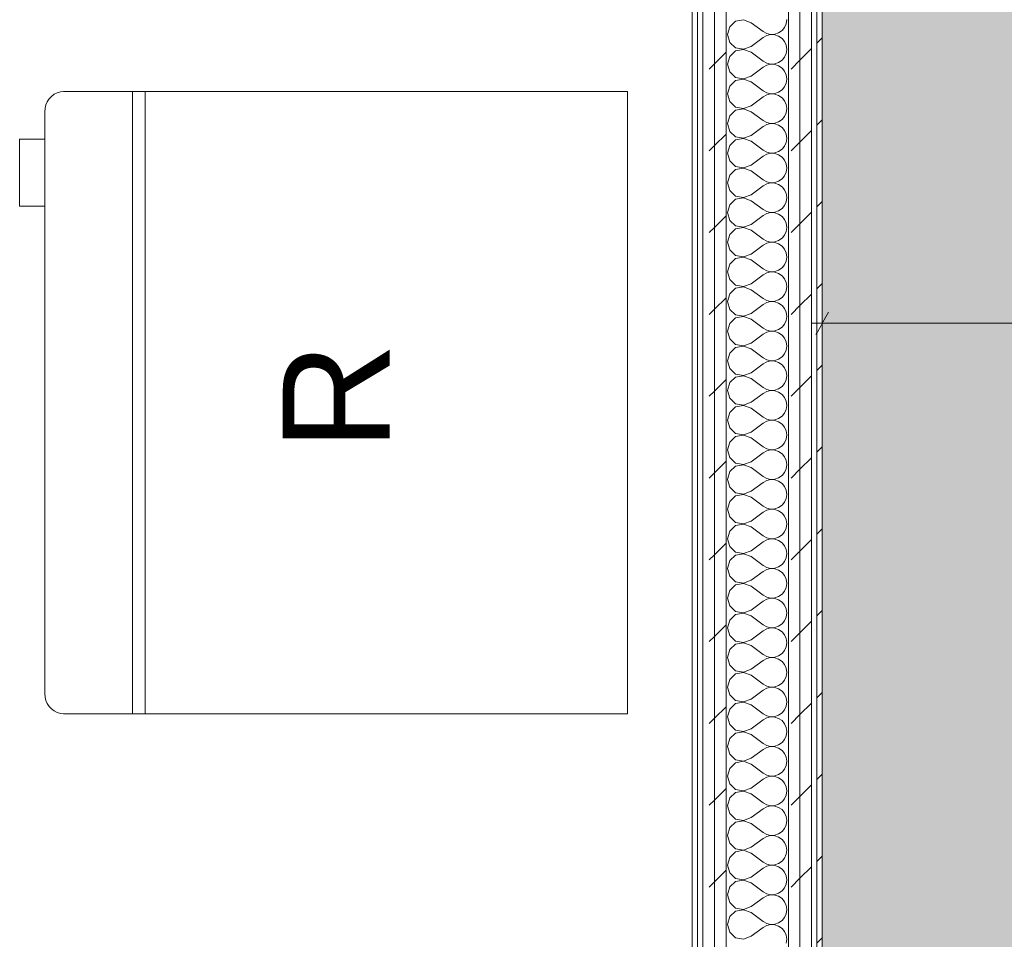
# Model space of a CAD drawing. Header units: millimetres. Extents: x -28277 to 305935, y -19284 to 4746.
# Tile 7 of 136: x -13184 to -12078, y 33 to 1067. Entities that reach past the tile are written whole.
import ezdxf
from ezdxf.enums import TextEntityAlignment as Align

# ---------------------------------------------------------------- set-up
doc = ezdxf.new("R2010")
doc.units = ezdxf.units.MM
doc.header["$MEASUREMENT"] = 0
doc.linetypes.add('Wipeout_Contour', pattern=[1000, 0, -1000])
for name, color, linetype in [('06_COT_Detalls', 7, 'Continuous'), ('Nuevo_08_E_Envans secs', 7, 'Continuous'), ('Nuevo_09_EI_Mobiliari general', 7, 'Continuous')]:
    doc.layers.add(name, color=color, linetype=linetype)
for name, color, linetype, lineweight in [('06_COT_Detalls_Pluma_Nº__1', 7, 'Continuous', 5), ('Nuevo_08_E_Envans secs_Pluma_Nº__1', 7, 'Continuous', 5), ('Nuevo_09_EI_Mobiliari cuines_Pluma_Nº__1', 7, 'Continuous', 5), ('Nuevo_09_EI_Mobiliari general_Pluma_Nº__1', 7, 'Continuous', 5)]:
    doc.layers.add(name, color=color, linetype=linetype, lineweight=lineweight)
for name, color, linetype, lineweight, true_color in [('Nuevo_08_E_Envans secs_Pluma_Nº__102', 7, 'Continuous', 5, 0xcccccc), ('Nuevo_08_E_Envans secs_Pluma_Nº__171', 171, 'Continuous', 13, 0xaaaaff), ('Nuevo_08_E_Envans secs_Pluma_Nº__177', 7, 'Continuous', 15, 0xf7e046)]:
    doc.layers.add(name, color=color, linetype=linetype, lineweight=lineweight, true_color=true_color)
doc.styles.add('Estilo_Generado_1', font='arial.ttf')
doc.styles.add('Estilo_Generado_2', font='txt')
doc.dimstyles.new('Estilo_Generado__2', dxfattribs={"dimtxt": 50, "dimasz": 19, "dimexe": 0.18, "dimexo": 300, "dimgap": 0, "dimtad": 1, "dimtih": 1, "dimtoh": 1, "dimlfac": 0.001, "dimzin": 0, "dimdsep": 46, "dimtxsty": 'Estilo_Generado_2', "dimblk": 'ARROWHEAD_2', "dimblk1": 'ARROWHEAD_2', "dimblk2": 'ARROWHEAD_2', "dimcen": 0.09, "dimclrd": 7, "dimclre": 7, "dimclrt": 7, "dimadec": 0, "dimazin": 0, "dimtfac": 1, "dimtdec": 4, "dimtmove": 0, "dimatfit": 3, "dimfxl": 0, "dimtolj": 1, "dimtzin": 0, "dimarcsym": 0})
pattern_1 = [(45, (0, 0), (-91.9239, 91.9239), [97.5, -32.5]), (45, (4e-14, 91.92), (-91.9239, 91.9239), [97.5, -32.5])]

# ---------------------------------------------------------------- blocks, each defined once
blk = doc.blocks.new('Forjado_2_5', base_point=(-12282.8, 1963.6))
at = {"layer": 'Nuevo_09_EI_Mobiliari general', "linetype": 'Continuous', "lineweight": 0, "true_color": 0xffffff}
blk.add_hatch(color=7, dxfattribs=at).paths.add_polyline_path([(-12282.8, 1963.6), (-12282.8, -1129), (-7154.4, -1129), (-7167.9, 1963.6), (-7955.1, 1963.6), (-7955.1, -329), (-11482.8, -329), (-11482.8, 1963.6)])
at = {"layer": 'Nuevo_09_EI_Mobiliari general_Pluma_Nº__1', "color": 7, "linetype": 'Continuous', "lineweight": 5, "flags": 128}
blk.add_lwpolyline([(-12282.8, 1963.6), (-12282.8, -1129), (-7154.4, -1129), (-7167.9, 1963.6), (-7955.1, 1963.6), (-7955.1, -329), (-11482.8, -329), (-11482.8, 1963.6)], close=True, dxfattribs=at)
blk = doc.blocks.new('*X55')
at = {"layer": 'Nuevo_08_E_Envans secs_Pluma_Nº__102', "color": 254, "linetype": 'Continuous', "lineweight": 5, "true_color": 0xcccccc}
for p, q in [((-12380, 1064.9), (-12386.7, 1058.8)), ((-12371, 1066.6), (-12380, 1064.9)), ((-12362.5, 1063.3), (-12371, 1066.6)), ((-12362.5, 1063.3), (-12349.2, 1053.3)), ((-12325, 1057.9), (-12323.1, 1062.1)), ((-12323.1, 1062.1), (-12322.5, 1066.7)), ((-12386.7, 1058.8), (-12389.2, 1050)), ((-12349.2, 1053.3), (-12345.1, 1051.1)), ((-12345.1, 1051.1), (-12340.7, 1050.1)), ((-12336.1, 1050.3), (-12331.7, 1051.8)), ((-12331.7, 1051.8), (-12327.9, 1054.4)), ((-12327.9, 1054.4), (-12325, 1057.9)), ((-12389.2, 1050), (-12386.7, 1041.2)), ((-12386.7, 1041.2), (-12380, 1035.1)), ((-12362.5, 1036.7), (-12349.2, 1046.7)), ((-12345.1, 1048.9), (-12349.2, 1046.7)), ((-12340.7, 1049.9), (-12345.1, 1048.9)), ((-12340.7, 1050.1), (-12336.1, 1050.3)), ((-12336.1, 1049.7), (-12340.7, 1049.9)), ((-12331.7, 1048.2), (-12336.1, 1049.7)), ((-12327.9, 1045.6), (-12331.7, 1048.2)), ((-12325, 1042.1), (-12327.9, 1045.6)), ((-12323.1, 1037.9), (-12325, 1042.1)), ((-12380, 1031.6), (-12386.7, 1025.4)), ((-12380, 1035.1), (-12371, 1033.4)), ((-12371, 1033.3), (-12380, 1031.6)), ((-12371, 1033.4), (-12362.5, 1036.7)), ((-12362.5, 1030), (-12371, 1033.3)), ((-12362.5, 1030), (-12349.2, 1020)), ((-12325, 1024.6), (-12323.1, 1028.8)), ((-12322.5, 1033.3), (-12323.1, 1037.9)), ((-12323.1, 1028.8), (-12322.5, 1033.3)), ((-12386.7, 1025.4), (-12389.2, 1016.7)), ((-12349.2, 1020), (-12345.1, 1017.8)), ((-12345.1, 1017.8), (-12340.7, 1016.7)), ((-12336.1, 1017), (-12331.7, 1018.4)), ((-12331.7, 1018.4), (-12327.9, 1021)), ((-12327.9, 1021), (-12325, 1024.6)), ((-12389.2, 1016.7), (-12386.7, 1007.9)), ((-12386.7, 1007.9), (-12380, 1001.8)), ((-12362.5, 1003.3), (-12349.2, 1013.3)), ((-12345.1, 1015.6), (-12349.2, 1013.3)), ((-12340.7, 1016.6), (-12345.1, 1015.6)), ((-12340.7, 1016.7), (-12336.1, 1017)), ((-12336.1, 1016.4), (-12340.7, 1016.6)), ((-12331.7, 1014.9), (-12336.1, 1016.4)), ((-12327.9, 1012.3), (-12331.7, 1014.9)), ((-12325, 1008.8), (-12327.9, 1012.3)), ((-12323.1, 1004.6), (-12325, 1008.8)), ((-12380, 998.2), (-12386.7, 992.1)), ((-12380, 1001.8), (-12371, 1000.1)), ((-12371, 999.9), (-12380, 998.2)), ((-12371, 1000.1), (-12362.5, 1003.3)), ((-12362.5, 996.7), (-12371, 999.9)), ((-12362.5, 996.7), (-12349.2, 986.7)), ((-12322.5, 1000), (-12323.1, 1004.6)), ((-12323.1, 995.4), (-12322.5, 1000)), ((-12386.7, 992.1), (-12389.2, 983.3)), ((-12349.2, 986.7), (-12345.1, 984.4)), ((-12336.1, 983.6), (-12331.7, 985.1)), ((-12331.7, 985.1), (-12327.9, 987.7)), ((-12327.9, 987.7), (-12325, 991.2)), ((-12325, 991.2), (-12323.1, 995.4)), ((-12389.2, 983.3), (-12386.7, 974.6)), ((-12386.7, 974.6), (-12380, 968.4)), ((-12362.5, 970), (-12349.2, 980)), ((-12345.1, 982.2), (-12349.2, 980)), ((-12345.1, 984.4), (-12340.7, 983.4)), ((-12340.7, 983.3), (-12345.1, 982.2)), ((-12340.7, 983.4), (-12336.1, 983.6)), ((-12336.1, 983), (-12340.7, 983.3)), ((-12331.7, 981.6), (-12336.1, 983)), ((-12327.9, 979), (-12331.7, 981.6)), ((-12325, 975.4), (-12327.9, 979)), ((-12323.1, 971.2), (-12325, 975.4)), ((-12380, 964.9), (-12386.7, 958.8)), ((-12380, 968.4), (-12371, 966.7)), ((-12371, 966.6), (-12380, 964.9)), ((-12371, 966.7), (-12362.5, 970)), ((-12362.5, 963.3), (-12371, 966.6)), ((-12362.5, 963.3), (-12349.2, 953.3)), ((-12322.5, 966.7), (-12323.1, 971.2)), ((-12323.1, 962.1), (-12322.5, 966.7)), ((-12386.7, 958.8), (-12389.2, 950)), ((-12349.2, 953.3), (-12345.1, 951.1)), ((-12336.1, 950.3), (-12331.7, 951.8)), ((-12331.7, 951.8), (-12327.9, 954.4)), ((-12327.9, 954.4), (-12325, 957.9)), ((-12325, 957.9), (-12323.1, 962.1)), ((-12389.2, 950), (-12386.7, 941.2)), ((-12386.7, 941.2), (-12380, 935.1)), ((-12362.5, 936.7), (-12349.2, 946.7)), ((-12345.1, 948.9), (-12349.2, 946.7)), ((-12345.1, 951.1), (-12340.7, 950.1)), ((-12340.7, 949.9), (-12345.1, 948.9)), ((-12340.7, 950.1), (-12336.1, 950.3)), ((-12336.1, 949.7), (-12340.7, 949.9)), ((-12331.7, 948.2), (-12336.1, 949.7)), ((-12327.9, 945.6), (-12331.7, 948.2)), ((-12325, 942.1), (-12327.9, 945.6)), ((-12323.1, 937.9), (-12325, 942.1)), ((-12380, 931.6), (-12386.7, 925.4)), ((-12380, 935.1), (-12371, 933.4)), ((-12371, 933.3), (-12380, 931.6)), ((-12371, 933.4), (-12362.5, 936.7)), ((-12362.5, 930), (-12371, 933.3)), ((-12362.5, 930), (-12349.2, 920)), ((-12322.5, 933.3), (-12323.1, 937.9)), ((-12323.1, 928.8), (-12322.5, 933.3)), ((-12386.7, 925.4), (-12389.2, 916.7)), ((-12349.2, 920), (-12345.1, 917.8)), ((-12336.1, 917), (-12331.7, 918.4)), ((-12331.7, 918.4), (-12327.9, 921)), ((-12327.9, 921), (-12325, 924.6)), ((-12325, 924.6), (-12323.1, 928.8)), ((-12389.2, 916.7), (-12386.7, 907.9)), ((-12386.7, 907.9), (-12380, 901.8)), ((-12362.5, 903.3), (-12349.2, 913.3)), ((-12345.1, 915.6), (-12349.2, 913.3)), ((-12345.1, 917.8), (-12340.7, 916.7)), ((-12340.7, 916.6), (-12345.1, 915.6)), ((-12340.7, 916.7), (-12336.1, 917)), ((-12336.1, 916.4), (-12340.7, 916.6)), ((-12331.7, 914.9), (-12336.1, 916.4)), ((-12327.9, 912.3), (-12331.7, 914.9)), ((-12325, 908.8), (-12327.9, 912.3)), ((-12323.1, 904.6), (-12325, 908.8)), ((-12380, 898.2), (-12386.7, 892.1)), ((-12380, 901.8), (-12371, 900.1)), ((-12371, 899.9), (-12380, 898.2)), ((-12371, 900.1), (-12362.5, 903.3)), ((-12362.5, 896.7), (-12371, 899.9)), ((-12362.5, 896.7), (-12349.2, 886.7)), ((-12322.5, 900), (-12323.1, 904.6)), ((-12323.1, 895.4), (-12322.5, 900)), ((-12386.7, 892.1), (-12389.2, 883.3)), ((-12349.2, 886.7), (-12345.1, 884.4)), ((-12336.1, 883.6), (-12331.7, 885.1)), ((-12331.7, 885.1), (-12327.9, 887.7)), ((-12327.9, 887.7), (-12325, 891.2)), ((-12325, 891.2), (-12323.1, 895.4)), ((-12389.2, 883.3), (-12386.7, 874.6)), ((-12386.7, 874.6), (-12380, 868.4)), ((-12362.5, 870), (-12349.2, 880)), ((-12345.1, 882.2), (-12349.2, 880)), ((-12345.1, 884.4), (-12340.7, 883.4)), ((-12340.7, 883.3), (-12345.1, 882.2)), ((-12340.7, 883.4), (-12336.1, 883.6)), ((-12336.1, 883), (-12340.7, 883.3)), ((-12331.7, 881.6), (-12336.1, 883)), ((-12327.9, 879), (-12331.7, 881.6)), ((-12325, 875.4), (-12327.9, 879)), ((-12323.1, 871.2), (-12325, 875.4)), ((-12380, 864.9), (-12386.7, 858.8)), ((-12380, 868.4), (-12371, 866.7)), ((-12371, 866.6), (-12380, 864.9)), ((-12371, 866.7), (-12362.5, 870)), ((-12362.5, 863.3), (-12371, 866.6)), ((-12362.5, 863.3), (-12349.2, 853.3)), ((-12322.5, 866.7), (-12323.1, 871.2)), ((-12323.1, 862.1), (-12322.5, 866.7)), ((-12386.7, 858.8), (-12389.2, 850)), ((-12349.2, 853.3), (-12345.1, 851.1)), ((-12331.7, 851.8), (-12327.9, 854.4)), ((-12327.9, 854.4), (-12325, 857.9)), ((-12325, 857.9), (-12323.1, 862.1)), ((-12389.2, 850), (-12386.7, 841.2)), ((-12386.7, 841.2), (-12380, 835.1)), ((-12362.5, 836.7), (-12349.2, 846.7)), ((-12345.1, 848.9), (-12349.2, 846.7)), ((-12345.1, 851.1), (-12340.7, 850.1)), ((-12340.7, 849.9), (-12345.1, 848.9)), ((-12340.7, 850.1), (-12336.1, 850.3)), ((-12336.1, 849.7), (-12340.7, 849.9)), ((-12336.1, 850.3), (-12331.7, 851.8)), ((-12331.7, 848.2), (-12336.1, 849.7)), ((-12327.9, 845.6), (-12331.7, 848.2)), ((-12325, 842.1), (-12327.9, 845.6)), ((-12323.1, 837.9), (-12325, 842.1)), ((-12380, 831.6), (-12386.7, 825.4)), ((-12380, 835.1), (-12371, 833.4)), ((-12371, 833.3), (-12380, 831.6)), ((-12371, 833.4), (-12362.5, 836.7)), ((-12362.5, 830), (-12371, 833.3)), ((-12362.5, 830), (-12349.2, 820)), ((-12322.5, 833.3), (-12323.1, 837.9)), ((-12323.1, 828.8), (-12322.5, 833.3)), ((-12386.7, 825.4), (-12389.2, 816.7)), ((-12349.2, 820), (-12345.1, 817.8)), ((-12331.7, 818.4), (-12327.9, 821)), ((-12327.9, 821), (-12325, 824.6)), ((-12325, 824.6), (-12323.1, 828.8)), ((-12389.2, 816.7), (-12386.7, 807.9)), ((-12386.7, 807.9), (-12380, 801.8)), ((-12362.5, 803.3), (-12349.2, 813.3)), ((-12345.1, 815.6), (-12349.2, 813.3)), ((-12345.1, 817.8), (-12340.7, 816.7)), ((-12340.7, 816.6), (-12345.1, 815.6)), ((-12340.7, 816.7), (-12336.1, 817)), ((-12336.1, 816.4), (-12340.7, 816.6)), ((-12336.1, 817), (-12331.7, 818.4)), ((-12331.7, 814.9), (-12336.1, 816.4)), ((-12327.9, 812.3), (-12331.7, 814.9)), ((-12325, 808.8), (-12327.9, 812.3)), ((-12323.1, 804.6), (-12325, 808.8)), ((-12380, 798.2), (-12386.7, 792.1)), ((-12380, 801.8), (-12371, 800.1)), ((-12371, 799.9), (-12380, 798.2)), ((-12371, 800.1), (-12362.5, 803.3)), ((-12362.5, 796.7), (-12371, 799.9)), ((-12362.5, 796.7), (-12349.2, 786.7)), ((-12322.5, 800), (-12323.1, 804.6)), ((-12323.1, 795.4), (-12322.5, 800)), ((-12386.7, 792.1), (-12389.2, 783.3)), ((-12349.2, 786.7), (-12345.1, 784.4)), ((-12331.7, 785.1), (-12327.9, 787.7)), ((-12327.9, 787.7), (-12325, 791.2)), ((-12325, 791.2), (-12323.1, 795.4)), ((-12389.2, 783.3), (-12386.7, 774.6)), ((-12386.7, 774.6), (-12380, 768.4)), ((-12362.5, 770), (-12349.2, 780)), ((-12345.1, 782.2), (-12349.2, 780)), ((-12345.1, 784.4), (-12340.7, 783.4)), ((-12340.7, 783.3), (-12345.1, 782.2)), ((-12340.7, 783.4), (-12336.1, 783.6)), ((-12336.1, 783), (-12340.7, 783.3)), ((-12336.1, 783.6), (-12331.7, 785.1)), ((-12331.7, 781.6), (-12336.1, 783)), ((-12327.9, 779), (-12331.7, 781.6)), ((-12325, 775.4), (-12327.9, 779)), ((-12323.1, 771.2), (-12325, 775.4)), ((-12380, 764.9), (-12386.7, 758.8)), ((-12380, 768.4), (-12371, 766.7)), ((-12371, 766.6), (-12380, 764.9)), ((-12371, 766.7), (-12362.5, 770)), ((-12362.5, 763.3), (-12371, 766.6)), ((-12362.5, 763.3), (-12349.2, 753.3)), ((-12322.5, 766.7), (-12323.1, 771.2)), ((-12323.1, 762.1), (-12322.5, 766.7)), ((-12386.7, 758.8), (-12389.2, 750)), ((-12349.2, 753.3), (-12345.1, 751.1)), ((-12331.7, 751.8), (-12327.9, 754.4)), ((-12327.9, 754.4), (-12325, 757.9)), ((-12325, 757.9), (-12323.1, 762.1)), ((-12389.2, 750), (-12386.7, 741.2)), ((-12386.7, 741.2), (-12380, 735.1)), ((-12362.5, 736.7), (-12349.2, 746.7)), ((-12345.1, 748.9), (-12349.2, 746.7)), ((-12345.1, 751.1), (-12340.7, 750.1)), ((-12340.7, 749.9), (-12345.1, 748.9)), ((-12340.7, 750.1), (-12336.1, 750.3)), ((-12336.1, 749.7), (-12340.7, 749.9)), ((-12336.1, 750.3), (-12331.7, 751.8)), ((-12331.7, 748.2), (-12336.1, 749.7)), ((-12327.9, 745.6), (-12331.7, 748.2)), ((-12325, 742.1), (-12327.9, 745.6)), ((-12323.1, 737.9), (-12325, 742.1)), ((-12380, 731.6), (-12386.7, 725.4)), ((-12380, 735.1), (-12371, 733.4)), ((-12371, 733.3), (-12380, 731.6)), ((-12371, 733.4), (-12362.5, 736.7)), ((-12362.5, 730), (-12371, 733.3)), ((-12322.5, 733.3), (-12323.1, 737.9)), ((-12323.1, 728.8), (-12322.5, 733.3)), ((-12386.7, 725.4), (-12389.2, 716.7)), ((-12362.5, 730), (-12349.2, 720)), ((-12349.2, 720), (-12345.1, 717.8)), ((-12331.7, 718.4), (-12327.9, 721)), ((-12327.9, 721), (-12325, 724.6)), ((-12325, 724.6), (-12323.1, 728.8)), ((-12389.2, 716.7), (-12386.7, 707.9)), ((-12362.5, 703.3), (-12349.2, 713.3)), ((-12345.1, 715.6), (-12349.2, 713.3)), ((-12345.1, 717.8), (-12340.7, 716.7)), ((-12340.7, 716.6), (-12345.1, 715.6)), ((-12340.7, 716.7), (-12336.1, 717)), ((-12336.1, 716.4), (-12340.7, 716.6)), ((-12336.1, 717), (-12331.7, 718.4)), ((-12331.7, 714.9), (-12336.1, 716.4)), ((-12327.9, 712.3), (-12331.7, 714.9)), ((-12325, 708.8), (-12327.9, 712.3)), ((-12323.1, 704.6), (-12325, 708.8)), ((-12386.7, 707.9), (-12380, 701.8)), ((-12380, 698.2), (-12386.7, 692.1)), ((-12380, 701.8), (-12371, 700.1)), ((-12371, 699.9), (-12380, 698.2)), ((-12371, 700.1), (-12362.5, 703.3)), ((-12362.5, 696.7), (-12371, 699.9)), ((-12322.5, 700), (-12323.1, 704.6)), ((-12323.1, 695.4), (-12322.5, 700)), ((-12386.7, 692.1), (-12389.2, 683.3)), ((-12362.5, 696.7), (-12349.2, 686.7)), ((-12349.2, 686.7), (-12345.1, 684.4)), ((-12331.7, 685.1), (-12327.9, 687.7)), ((-12327.9, 687.7), (-12325, 691.2)), ((-12325, 691.2), (-12323.1, 695.4)), ((-12389.2, 683.3), (-12386.7, 674.6)), ((-12362.5, 670), (-12349.2, 680)), ((-12345.1, 682.2), (-12349.2, 680)), ((-12345.1, 684.4), (-12340.7, 683.4)), ((-12340.7, 683.3), (-12345.1, 682.2)), ((-12340.7, 683.4), (-12336.1, 683.6)), ((-12336.1, 683), (-12340.7, 683.3)), ((-12336.1, 683.6), (-12331.7, 685.1)), ((-12331.7, 681.6), (-12336.1, 683)), ((-12327.9, 679), (-12331.7, 681.6)), ((-12325, 675.4), (-12327.9, 679)), ((-12323.1, 671.2), (-12325, 675.4)), ((-12386.7, 674.6), (-12380, 668.4)), ((-12380, 664.9), (-12386.7, 658.8)), ((-12380, 668.4), (-12371, 666.7)), ((-12371, 666.6), (-12380, 664.9)), ((-12371, 666.7), (-12362.5, 670)), ((-12362.5, 663.3), (-12371, 666.6)), ((-12322.5, 666.7), (-12323.1, 671.2)), ((-12323.1, 662.1), (-12322.5, 666.7)), ((-12386.7, 658.8), (-12389.2, 650)), ((-12362.5, 663.3), (-12349.2, 653.3)), ((-12349.2, 653.3), (-12345.1, 651.1)), ((-12331.7, 651.8), (-12327.9, 654.4)), ((-12327.9, 654.4), (-12325, 657.9)), ((-12325, 657.9), (-12323.1, 662.1)), ((-12389.2, 650), (-12386.7, 641.2)), ((-12362.5, 636.7), (-12349.2, 646.7)), ((-12345.1, 648.9), (-12349.2, 646.7)), ((-12345.1, 651.1), (-12340.7, 650.1)), ((-12340.7, 649.9), (-12345.1, 648.9)), ((-12340.7, 650.1), (-12336.1, 650.3)), ((-12336.1, 649.7), (-12340.7, 649.9)), ((-12336.1, 650.3), (-12331.7, 651.8)), ((-12331.7, 648.2), (-12336.1, 649.7)), ((-12327.9, 645.6), (-12331.7, 648.2)), ((-12325, 642.1), (-12327.9, 645.6)), ((-12323.1, 637.9), (-12325, 642.1)), ((-12386.7, 641.2), (-12380, 635.1)), ((-12380, 631.6), (-12386.7, 625.4)), ((-12380, 635.1), (-12371, 633.4)), ((-12371, 633.3), (-12380, 631.6)), ((-12371, 633.4), (-12362.5, 636.7)), ((-12362.5, 630), (-12371, 633.3)), ((-12322.5, 633.3), (-12323.1, 637.9)), ((-12323.1, 628.8), (-12322.5, 633.3)), ((-12386.7, 625.4), (-12389.2, 616.7)), ((-12362.5, 630), (-12349.2, 620)), ((-12349.2, 620), (-12345.1, 617.8)), ((-12331.7, 618.4), (-12327.9, 621)), ((-12327.9, 621), (-12325, 624.6)), ((-12325, 624.6), (-12323.1, 628.8)), ((-12389.2, 616.7), (-12386.7, 607.9)), ((-12362.5, 603.3), (-12349.2, 613.3)), ((-12345.1, 615.6), (-12349.2, 613.3)), ((-12345.1, 617.8), (-12340.7, 616.7)), ((-12340.7, 616.6), (-12345.1, 615.6)), ((-12340.7, 616.7), (-12336.1, 617)), ((-12336.1, 616.4), (-12340.7, 616.6)), ((-12336.1, 617), (-12331.7, 618.4)), ((-12331.7, 614.9), (-12336.1, 616.4)), ((-12327.9, 612.3), (-12331.7, 614.9)), ((-12325, 608.8), (-12327.9, 612.3)), ((-12323.1, 604.6), (-12325, 608.8)), ((-12386.7, 607.9), (-12380, 601.8)), ((-12380, 598.2), (-12386.7, 592.1)), ((-12380, 601.8), (-12371, 600.1)), ((-12371, 599.9), (-12380, 598.2)), ((-12371, 600.1), (-12362.5, 603.3)), ((-12362.5, 596.7), (-12371, 599.9)), ((-12322.5, 600), (-12323.1, 604.6)), ((-12323.1, 595.4), (-12322.5, 600)), ((-12386.7, 592.1), (-12389.2, 583.3)), ((-12362.5, 596.7), (-12349.2, 586.7)), ((-12349.2, 586.7), (-12345.1, 584.4)), ((-12331.7, 585.1), (-12327.9, 587.7)), ((-12327.9, 587.7), (-12325, 591.2)), ((-12325, 591.2), (-12323.1, 595.4)), ((-12389.2, 583.3), (-12386.7, 574.6)), ((-12362.5, 570), (-12349.2, 580)), ((-12345.1, 582.2), (-12349.2, 580)), ((-12345.1, 584.4), (-12340.7, 583.4)), ((-12340.7, 583.3), (-12345.1, 582.2)), ((-12340.7, 583.4), (-12336.1, 583.6)), ((-12336.1, 583), (-12340.7, 583.3)), ((-12336.1, 583.6), (-12331.7, 585.1)), ((-12331.7, 581.6), (-12336.1, 583)), ((-12327.9, 579), (-12331.7, 581.6)), ((-12325, 575.4), (-12327.9, 579)), ((-12323.1, 571.2), (-12325, 575.4)), ((-12386.7, 574.6), (-12380, 568.4)), ((-12380, 564.9), (-12386.7, 558.8)), ((-12380, 568.4), (-12371, 566.7)), ((-12371, 566.6), (-12380, 564.9)), ((-12371, 566.7), (-12362.5, 570)), ((-12362.5, 563.3), (-12371, 566.6)), ((-12322.5, 566.7), (-12323.1, 571.2)), ((-12323.1, 562.1), (-12322.5, 566.7)), ((-12386.7, 558.8), (-12389.2, 550)), ((-12362.5, 563.3), (-12349.2, 553.3)), ((-12349.2, 553.3), (-12345.1, 551.1)), ((-12331.7, 551.8), (-12327.9, 554.4)), ((-12327.9, 554.4), (-12325, 557.9)), ((-12325, 557.9), (-12323.1, 562.1)), ((-12389.2, 550), (-12386.7, 541.2)), ((-12362.5, 536.7), (-12349.2, 546.7)), ((-12345.1, 548.9), (-12349.2, 546.7)), ((-12345.1, 551.1), (-12340.7, 550.1)), ((-12340.7, 549.9), (-12345.1, 548.9)), ((-12340.7, 550.1), (-12336.1, 550.3)), ((-12336.1, 549.7), (-12340.7, 549.9)), ((-12336.1, 550.3), (-12331.7, 551.8)), ((-12331.7, 548.2), (-12336.1, 549.7)), ((-12327.9, 545.6), (-12331.7, 548.2)), ((-12325, 542.1), (-12327.9, 545.6)), ((-12323.1, 537.9), (-12325, 542.1)), ((-12386.7, 541.2), (-12380, 535.1)), ((-12380, 531.6), (-12386.7, 525.4)), ((-12380, 535.1), (-12371, 533.4)), ((-12371, 533.3), (-12380, 531.6)), ((-12371, 533.4), (-12362.5, 536.7)), ((-12362.5, 530), (-12371, 533.3)), ((-12322.5, 533.3), (-12323.1, 537.9)), ((-12323.1, 528.8), (-12322.5, 533.3)), ((-12386.7, 525.4), (-12389.2, 516.7)), ((-12362.5, 530), (-12349.2, 520)), ((-12349.2, 520), (-12345.1, 517.8)), ((-12331.7, 518.4), (-12327.9, 521)), ((-12327.9, 521), (-12325, 524.6)), ((-12325, 524.6), (-12323.1, 528.8)), ((-12389.2, 516.7), (-12386.7, 507.9)), ((-12362.5, 503.3), (-12349.2, 513.3)), ((-12345.1, 515.6), (-12349.2, 513.3)), ((-12345.1, 517.8), (-12340.7, 516.7)), ((-12340.7, 516.6), (-12345.1, 515.6)), ((-12340.7, 516.7), (-12336.1, 517)), ((-12336.1, 516.4), (-12340.7, 516.6)), ((-12336.1, 517), (-12331.7, 518.4)), ((-12331.7, 514.9), (-12336.1, 516.4)), ((-12327.9, 512.3), (-12331.7, 514.9)), ((-12325, 508.8), (-12327.9, 512.3)), ((-12386.7, 507.9), (-12380, 501.8)), ((-12380, 498.2), (-12386.7, 492.1)), ((-12380, 501.8), (-12371, 500.1)), ((-12371, 499.9), (-12380, 498.2)), ((-12371, 500.1), (-12362.5, 503.3)), ((-12362.5, 496.7), (-12371, 499.9)), ((-12323.1, 504.6), (-12325, 508.8)), ((-12322.5, 500), (-12323.1, 504.6)), ((-12323.1, 495.4), (-12322.5, 500)), ((-12386.7, 492.1), (-12389.2, 483.3)), ((-12362.5, 496.7), (-12349.2, 486.7)), ((-12331.7, 485.1), (-12327.9, 487.7)), ((-12327.9, 487.7), (-12325, 491.2)), ((-12325, 491.2), (-12323.1, 495.4)), ((-12389.2, 483.3), (-12386.7, 474.6)), ((-12362.5, 470), (-12349.2, 480)), ((-12349.2, 486.7), (-12345.1, 484.4)), ((-12345.1, 482.2), (-12349.2, 480)), ((-12345.1, 484.4), (-12340.7, 483.4)), ((-12340.7, 483.3), (-12345.1, 482.2)), ((-12340.7, 483.4), (-12336.1, 483.6)), ((-12336.1, 483), (-12340.7, 483.3)), ((-12336.1, 483.6), (-12331.7, 485.1)), ((-12331.7, 481.6), (-12336.1, 483)), ((-12327.9, 479), (-12331.7, 481.6)), ((-12325, 475.4), (-12327.9, 479)), ((-12386.7, 474.6), (-12380, 468.4)), ((-12380, 464.9), (-12386.7, 458.8)), ((-12380, 468.4), (-12371, 466.7)), ((-12371, 466.6), (-12380, 464.9)), ((-12371, 466.7), (-12362.5, 470)), ((-12362.5, 463.3), (-12371, 466.6)), ((-12323.1, 471.2), (-12325, 475.4)), ((-12322.5, 466.7), (-12323.1, 471.2)), ((-12323.1, 462.1), (-12322.5, 466.7)), ((-12386.7, 458.8), (-12389.2, 450)), ((-12362.5, 463.3), (-12349.2, 453.3)), ((-12331.7, 451.8), (-12327.9, 454.4)), ((-12327.9, 454.4), (-12325, 457.9)), ((-12325, 457.9), (-12323.1, 462.1)), ((-12389.2, 450), (-12386.7, 441.2)), ((-12362.5, 436.7), (-12349.2, 446.7)), ((-12349.2, 453.3), (-12345.1, 451.1)), ((-12345.1, 448.9), (-12349.2, 446.7)), ((-12345.1, 451.1), (-12340.7, 450.1)), ((-12340.7, 449.9), (-12345.1, 448.9)), ((-12340.7, 450.1), (-12336.1, 450.3)), ((-12336.1, 449.7), (-12340.7, 449.9)), ((-12336.1, 450.3), (-12331.7, 451.8)), ((-12331.7, 448.2), (-12336.1, 449.7)), ((-12327.9, 445.6), (-12331.7, 448.2)), ((-12325, 442.1), (-12327.9, 445.6)), ((-12386.7, 441.2), (-12380, 435.1)), ((-12380, 431.6), (-12386.7, 425.4)), ((-12380, 435.1), (-12371, 433.4)), ((-12371, 433.3), (-12380, 431.6)), ((-12371, 433.4), (-12362.5, 436.7)), ((-12362.5, 430), (-12371, 433.3)), ((-12323.1, 437.9), (-12325, 442.1)), ((-12322.5, 433.3), (-12323.1, 437.9)), ((-12323.1, 428.8), (-12322.5, 433.3)), ((-12386.7, 425.4), (-12389.2, 416.7)), ((-12362.5, 430), (-12349.2, 420)), ((-12331.7, 418.4), (-12327.9, 421)), ((-12327.9, 421), (-12325, 424.6)), ((-12325, 424.6), (-12323.1, 428.8)), ((-12389.2, 416.7), (-12386.7, 407.9)), ((-12362.5, 403.3), (-12349.2, 413.3)), ((-12349.2, 420), (-12345.1, 417.8)), ((-12345.1, 415.6), (-12349.2, 413.3)), ((-12345.1, 417.8), (-12340.7, 416.7)), ((-12340.7, 416.6), (-12345.1, 415.6)), ((-12340.7, 416.7), (-12336.1, 417)), ((-12336.1, 416.4), (-12340.7, 416.6)), ((-12336.1, 417), (-12331.7, 418.4)), ((-12331.7, 414.9), (-12336.1, 416.4)), ((-12327.9, 412.3), (-12331.7, 414.9)), ((-12325, 408.8), (-12327.9, 412.3)), ((-12386.7, 407.9), (-12380, 401.8)), ((-12380, 398.2), (-12386.7, 392.1)), ((-12380, 401.8), (-12371, 400.1)), ((-12371, 399.9), (-12380, 398.2)), ((-12371, 400.1), (-12362.5, 403.3)), ((-12362.5, 396.7), (-12371, 399.9)), ((-12323.1, 404.6), (-12325, 408.8)), ((-12322.5, 400), (-12323.1, 404.6)), ((-12323.1, 395.4), (-12322.5, 400)), ((-12386.7, 392.1), (-12389.2, 383.3)), ((-12362.5, 396.7), (-12349.2, 386.7)), ((-12331.7, 385.1), (-12327.9, 387.7)), ((-12327.9, 387.7), (-12325, 391.2)), ((-12325, 391.2), (-12323.1, 395.4)), ((-12389.2, 383.3), (-12386.7, 374.6)), ((-12362.5, 370), (-12349.2, 380)), ((-12349.2, 386.7), (-12345.1, 384.4)), ((-12345.1, 382.2), (-12349.2, 380)), ((-12345.1, 384.4), (-12340.7, 383.4)), ((-12340.7, 383.3), (-12345.1, 382.2)), ((-12340.7, 383.4), (-12336.1, 383.6)), ((-12336.1, 383), (-12340.7, 383.3)), ((-12336.1, 383.6), (-12331.7, 385.1)), ((-12331.7, 381.6), (-12336.1, 383)), ((-12327.9, 379), (-12331.7, 381.6)), ((-12325, 375.4), (-12327.9, 379)), ((-12386.7, 374.6), (-12380, 368.4)), ((-12380, 368.4), (-12371, 366.7)), ((-12371, 366.6), (-12380, 364.9)), ((-12371, 366.7), (-12362.5, 370)), ((-12362.5, 363.3), (-12371, 366.6)), ((-12323.1, 371.2), (-12325, 375.4)), ((-12322.5, 366.7), (-12323.1, 371.2)), ((-12323.1, 362.1), (-12322.5, 366.7)), ((-12386.7, 358.8), (-12389.2, 350)), ((-12380, 364.9), (-12386.7, 358.8)), ((-12362.5, 363.3), (-12349.2, 353.3)), ((-12331.7, 351.8), (-12327.9, 354.4)), ((-12327.9, 354.4), (-12325, 357.9)), ((-12325, 357.9), (-12323.1, 362.1)), ((-12389.2, 350), (-12386.7, 341.2)), ((-12362.5, 336.7), (-12349.2, 346.7)), ((-12349.2, 353.3), (-12345.1, 351.1)), ((-12345.1, 348.9), (-12349.2, 346.7)), ((-12345.1, 351.1), (-12340.7, 350.1)), ((-12340.7, 349.9), (-12345.1, 348.9)), ((-12340.7, 350.1), (-12336.1, 350.3)), ((-12336.1, 349.7), (-12340.7, 349.9)), ((-12336.1, 350.3), (-12331.7, 351.8)), ((-12331.7, 348.2), (-12336.1, 349.7)), ((-12327.9, 345.6), (-12331.7, 348.2)), ((-12325, 342.1), (-12327.9, 345.6)), ((-12386.7, 341.2), (-12380, 335.1)), ((-12380, 335.1), (-12371, 333.4)), ((-12371, 333.3), (-12380, 331.6)), ((-12371, 333.4), (-12362.5, 336.7)), ((-12362.5, 330), (-12371, 333.3)), ((-12323.1, 337.9), (-12325, 342.1)), ((-12322.5, 333.3), (-12323.1, 337.9)), ((-12323.1, 328.8), (-12322.5, 333.3)), ((-12386.7, 325.4), (-12389.2, 316.7)), ((-12380, 331.6), (-12386.7, 325.4)), ((-12362.5, 330), (-12349.2, 320)), ((-12331.7, 318.4), (-12327.9, 321)), ((-12327.9, 321), (-12325, 324.6)), ((-12325, 324.6), (-12323.1, 328.8)), ((-12389.2, 316.7), (-12386.7, 307.9)), ((-12362.5, 303.3), (-12349.2, 313.3)), ((-12349.2, 320), (-12345.1, 317.8)), ((-12345.1, 315.6), (-12349.2, 313.3)), ((-12345.1, 317.8), (-12340.7, 316.7)), ((-12340.7, 316.6), (-12345.1, 315.6)), ((-12340.7, 316.7), (-12336.1, 317)), ((-12336.1, 316.4), (-12340.7, 316.6)), ((-12336.1, 317), (-12331.7, 318.4)), ((-12331.7, 314.9), (-12336.1, 316.4)), ((-12327.9, 312.3), (-12331.7, 314.9)), ((-12325, 308.8), (-12327.9, 312.3)), ((-12386.7, 307.9), (-12380, 301.8)), ((-12380, 301.8), (-12371, 300.1)), ((-12371, 299.9), (-12380, 298.2)), ((-12371, 300.1), (-12362.5, 303.3)), ((-12362.5, 296.7), (-12371, 299.9)), ((-12323.1, 304.6), (-12325, 308.8)), ((-12322.5, 300), (-12323.1, 304.6)), ((-12323.1, 295.4), (-12322.5, 300)), ((-12386.7, 292.1), (-12389.2, 283.3)), ((-12380, 298.2), (-12386.7, 292.1)), ((-12362.5, 296.7), (-12349.2, 286.7)), ((-12331.7, 285.1), (-12327.9, 287.7)), ((-12327.9, 287.7), (-12325, 291.2)), ((-12325, 291.2), (-12323.1, 295.4)), ((-12389.2, 283.3), (-12386.7, 274.6)), ((-12362.5, 270), (-12349.2, 280)), ((-12349.2, 286.7), (-12345.1, 284.4)), ((-12345.1, 282.2), (-12349.2, 280)), ((-12345.1, 284.4), (-12340.7, 283.4)), ((-12340.7, 283.3), (-12345.1, 282.2)), ((-12340.7, 283.4), (-12336.1, 283.6)), ((-12336.1, 283), (-12340.7, 283.3)), ((-12336.1, 283.6), (-12331.7, 285.1)), ((-12331.7, 281.6), (-12336.1, 283)), ((-12327.9, 279), (-12331.7, 281.6)), ((-12325, 275.4), (-12327.9, 279)), ((-12386.7, 274.6), (-12380, 268.4)), ((-12380, 268.4), (-12371, 266.7)), ((-12371, 266.6), (-12380, 264.9)), ((-12371, 266.7), (-12362.5, 270)), ((-12362.5, 263.3), (-12371, 266.6)), ((-12323.1, 271.2), (-12325, 275.4)), ((-12322.5, 266.7), (-12323.1, 271.2)), ((-12323.1, 262.1), (-12322.5, 266.7)), ((-12386.7, 258.8), (-12389.2, 250)), ((-12380, 264.9), (-12386.7, 258.8)), ((-12362.5, 263.3), (-12349.2, 253.3)), ((-12327.9, 254.4), (-12325, 257.9)), ((-12325, 257.9), (-12323.1, 262.1)), ((-12389.2, 250), (-12386.7, 241.2)), ((-12362.5, 236.7), (-12349.2, 246.7)), ((-12349.2, 253.3), (-12345.1, 251.1)), ((-12345.1, 248.9), (-12349.2, 246.7)), ((-12345.1, 251.1), (-12340.7, 250.1)), ((-12340.7, 249.9), (-12345.1, 248.9)), ((-12340.7, 250.1), (-12336.1, 250.3)), ((-12336.1, 249.7), (-12340.7, 249.9)), ((-12336.1, 250.3), (-12331.7, 251.8)), ((-12331.7, 248.2), (-12336.1, 249.7)), ((-12331.7, 251.8), (-12327.9, 254.4)), ((-12327.9, 245.6), (-12331.7, 248.2)), ((-12325, 242.1), (-12327.9, 245.6)), ((-12386.7, 241.2), (-12380, 235.1)), ((-12380, 235.1), (-12371, 233.4)), ((-12371, 233.3), (-12380, 231.6)), ((-12371, 233.4), (-12362.5, 236.7)), ((-12362.5, 230), (-12371, 233.3)), ((-12323.1, 237.9), (-12325, 242.1)), ((-12322.5, 233.3), (-12323.1, 237.9)), ((-12323.1, 228.8), (-12322.5, 233.3)), ((-12386.7, 225.4), (-12389.2, 216.7)), ((-12380, 231.6), (-12386.7, 225.4)), ((-12362.5, 230), (-12349.2, 220)), ((-12327.9, 221), (-12325, 224.6)), ((-12325, 224.6), (-12323.1, 228.8)), ((-12389.2, 216.7), (-12386.7, 207.9)), ((-12362.5, 203.3), (-12349.2, 213.3)), ((-12349.2, 220), (-12345.1, 217.8)), ((-12345.1, 215.6), (-12349.2, 213.3)), ((-12345.1, 217.8), (-12340.7, 216.7)), ((-12340.7, 216.6), (-12345.1, 215.6)), ((-12340.7, 216.7), (-12336.1, 217)), ((-12336.1, 216.4), (-12340.7, 216.6)), ((-12336.1, 217), (-12331.7, 218.4)), ((-12331.7, 214.9), (-12336.1, 216.4)), ((-12331.7, 218.4), (-12327.9, 221)), ((-12327.9, 212.3), (-12331.7, 214.9)), ((-12325, 208.8), (-12327.9, 212.3)), ((-12386.7, 207.9), (-12380, 201.8)), ((-12380, 201.8), (-12371, 200.1)), ((-12371, 199.9), (-12380, 198.2)), ((-12371, 200.1), (-12362.5, 203.3)), ((-12362.5, 196.7), (-12371, 199.9)), ((-12323.1, 204.6), (-12325, 208.8)), ((-12322.5, 200), (-12323.1, 204.6)), ((-12323.1, 195.4), (-12322.5, 200)), ((-12386.7, 192.1), (-12389.2, 183.3)), ((-12380, 198.2), (-12386.7, 192.1)), ((-12362.5, 196.7), (-12349.2, 186.7)), ((-12327.9, 187.7), (-12325, 191.2)), ((-12325, 191.2), (-12323.1, 195.4)), ((-12389.2, 183.3), (-12386.7, 174.6)), ((-12362.5, 170), (-12349.2, 180)), ((-12349.2, 186.7), (-12345.1, 184.4)), ((-12345.1, 182.2), (-12349.2, 180)), ((-12345.1, 184.4), (-12340.7, 183.4)), ((-12340.7, 183.3), (-12345.1, 182.2)), ((-12340.7, 183.4), (-12336.1, 183.6)), ((-12336.1, 183), (-12340.7, 183.3)), ((-12336.1, 183.6), (-12331.7, 185.1)), ((-12331.7, 181.6), (-12336.1, 183)), ((-12331.7, 185.1), (-12327.9, 187.7)), ((-12327.9, 179), (-12331.7, 181.6)), ((-12325, 175.4), (-12327.9, 179)), ((-12386.7, 174.6), (-12380, 168.4)), ((-12380, 168.4), (-12371, 166.7)), ((-12371, 166.6), (-12380, 164.9)), ((-12371, 166.7), (-12362.5, 170)), ((-12362.5, 163.3), (-12371, 166.6)), ((-12323.1, 171.2), (-12325, 175.4)), ((-12322.5, 166.7), (-12323.1, 171.2)), ((-12323.1, 162.1), (-12322.5, 166.7)), ((-12386.7, 158.8), (-12389.2, 150)), ((-12380, 164.9), (-12386.7, 158.8)), ((-12362.5, 163.3), (-12349.2, 153.3)), ((-12327.9, 154.4), (-12325, 157.9)), ((-12325, 157.9), (-12323.1, 162.1)), ((-12389.2, 150), (-12386.7, 141.2)), ((-12362.5, 136.7), (-12349.2, 146.7)), ((-12349.2, 153.3), (-12345.1, 151.1)), ((-12345.1, 148.9), (-12349.2, 146.7)), ((-12345.1, 151.1), (-12340.7, 150.1)), ((-12340.7, 149.9), (-12345.1, 148.9)), ((-12340.7, 150.1), (-12336.1, 150.3)), ((-12336.1, 149.7), (-12340.7, 149.9)), ((-12336.1, 150.3), (-12331.7, 151.8)), ((-12331.7, 148.2), (-12336.1, 149.7)), ((-12331.7, 151.8), (-12327.9, 154.4)), ((-12327.9, 145.6), (-12331.7, 148.2)), ((-12325, 142.1), (-12327.9, 145.6)), ((-12386.7, 141.2), (-12380, 135.1)), ((-12380, 135.1), (-12371, 133.4)), ((-12371, 133.3), (-12380, 131.6)), ((-12371, 133.4), (-12362.5, 136.7)), ((-12362.5, 130), (-12371, 133.3)), ((-12323.1, 137.9), (-12325, 142.1)), ((-12322.5, 133.3), (-12323.1, 137.9)), ((-12323.1, 128.8), (-12322.5, 133.3)), ((-12386.7, 125.4), (-12389.2, 116.7)), ((-12380, 131.6), (-12386.7, 125.4)), ((-12362.5, 130), (-12349.2, 120)), ((-12327.9, 121), (-12325, 124.6)), ((-12325, 124.6), (-12323.1, 128.8)), ((-12389.2, 116.7), (-12386.7, 107.9)), ((-12362.5, 103.3), (-12349.2, 113.3)), ((-12349.2, 120), (-12345.1, 117.8)), ((-12345.1, 115.6), (-12349.2, 113.3)), ((-12345.1, 117.8), (-12340.7, 116.7)), ((-12340.7, 116.6), (-12345.1, 115.6)), ((-12340.7, 116.7), (-12336.1, 117)), ((-12336.1, 116.4), (-12340.7, 116.6)), ((-12336.1, 117), (-12331.7, 118.4)), ((-12331.7, 114.9), (-12336.1, 116.4)), ((-12331.7, 118.4), (-12327.9, 121)), ((-12327.9, 112.3), (-12331.7, 114.9)), ((-12325, 108.8), (-12327.9, 112.3)), ((-12386.7, 107.9), (-12380, 101.8)), ((-12380, 101.8), (-12371, 100.1)), ((-12371, 99.9), (-12380, 98.2)), ((-12371, 100.1), (-12362.5, 103.3)), ((-12362.5, 96.7), (-12371, 99.9)), ((-12323.1, 104.6), (-12325, 108.8)), ((-12322.5, 100), (-12323.1, 104.6)), ((-12323.1, 95.4), (-12322.5, 100)), ((-12386.7, 92.1), (-12389.2, 83.3)), ((-12380, 98.2), (-12386.7, 92.1)), ((-12362.5, 96.7), (-12349.2, 86.7)), ((-12327.9, 87.7), (-12325, 91.2)), ((-12325, 91.2), (-12323.1, 95.4)), ((-12389.2, 83.3), (-12386.7, 74.6)), ((-12362.5, 70), (-12349.2, 80)), ((-12349.2, 86.7), (-12345.1, 84.4)), ((-12345.1, 82.2), (-12349.2, 80)), ((-12345.1, 84.4), (-12340.7, 83.4)), ((-12340.7, 83.3), (-12345.1, 82.2)), ((-12340.7, 83.4), (-12336.1, 83.6)), ((-12336.1, 83), (-12340.7, 83.3)), ((-12336.1, 83.6), (-12331.7, 85.1)), ((-12331.7, 81.6), (-12336.1, 83)), ((-12331.7, 85.1), (-12327.9, 87.7)), ((-12327.9, 79), (-12331.7, 81.6)), ((-12325, 75.4), (-12327.9, 79)), ((-12386.7, 74.6), (-12380, 68.4)), ((-12380, 68.4), (-12371, 66.7)), ((-12371, 66.6), (-12380, 64.9)), ((-12371, 66.7), (-12362.5, 70)), ((-12362.5, 63.3), (-12371, 66.6)), ((-12323.1, 71.2), (-12325, 75.4)), ((-12322.5, 66.7), (-12323.1, 71.2)), ((-12323.1, 62.1), (-12322.5, 66.7)), ((-12386.7, 58.8), (-12389.2, 50)), ((-12380, 64.9), (-12386.7, 58.8)), ((-12362.5, 63.3), (-12349.2, 53.3)), ((-12327.9, 54.4), (-12325, 57.9)), ((-12325, 57.9), (-12323.1, 62.1)), ((-12389.2, 50), (-12386.7, 41.2)), ((-12362.5, 36.7), (-12349.2, 46.7)), ((-12349.2, 53.3), (-12345.1, 51.1)), ((-12345.1, 48.9), (-12349.2, 46.7)), ((-12345.1, 51.1), (-12340.7, 50.1)), ((-12340.7, 49.9), (-12345.1, 48.9)), ((-12340.7, 50.1), (-12336.1, 50.3)), ((-12336.1, 49.7), (-12340.7, 49.9)), ((-12336.1, 50.3), (-12331.7, 51.8)), ((-12331.7, 48.2), (-12336.1, 49.7)), ((-12331.7, 51.8), (-12327.9, 54.4)), ((-12327.9, 45.6), (-12331.7, 48.2)), ((-12325, 42.1), (-12327.9, 45.6)), ((-12386.7, 41.2), (-12380, 35.1)), ((-12380, 35.1), (-12371, 33.4)), ((-12371, 33.4), (-12362.5, 36.7)), ((-12323.1, 37.9), (-12325, 42.1)), ((-12322.5, 33.3), (-12323.1, 37.9)), ((-12323.1, 28.8), (-12322.5, 33.3))]:
    blk.add_line(p, q, dxfattribs=at)
blk = doc.blocks.new('Muro_14_5', base_point=(-12428.8, -1061.8))
at = {"color": 254, "linetype": 'Wipeout_Contour', "lineweight": 0, "ltscale": 50114.114114}
blk.add_wipeout([(-12428.8, 2034.6), (-12428.8, -996.8), (-12422.8, -996.8), (-12422.8, 2034.6)], dxfattribs=at).dxf.layer = 'Nuevo_08_E_Envans secs'
at = {"color": 254, "linetype": 'Wipeout_Contour', "lineweight": 0, "ltscale": 50052.62151}
blk.add_wipeout([(-12416.8, 2034.6), (-12416.8, -996.8), (-12403.8, -996.8), (-12403.8, 2034.6)], dxfattribs=at).dxf.layer = 'Nuevo_08_E_Envans secs'
at = {"color": 254, "linetype": 'Wipeout_Contour', "lineweight": 0, "ltscale": 49558.741716}
blk.add_wipeout([(-12288.8, 2034.6), (-12288.8, -996.8), (-12282.8, -996.8), (-12282.8, 2034.6)], dxfattribs=at).dxf.layer = 'Nuevo_08_E_Envans secs'
at = {"layer": 'Nuevo_08_E_Envans secs_Pluma_Nº__171', "linetype": 'Continuous', "lineweight": 13, "true_color": 0xaaaaff}
h = blk.add_hatch(dxfattribs=at)
h.set_pattern_fill('Panellat_HPL_0005', color=161, style=0, pattern_type=2)
h.set_pattern_definition(pattern_1)
h.paths.add_polyline_path([(-12428.8, 2034.6), (-12428.8, -996.8), (-12422.8, -996.8), (-12422.8, 2034.6)])
h = blk.add_hatch(dxfattribs=at)
h.set_pattern_fill('Panellat_HPL_0005', color=161, style=0, pattern_type=2)
h.set_pattern_definition(pattern_1)
h.paths.add_polyline_path([(-12288.8, 2034.6), (-12288.8, -996.8), (-12282.8, -996.8), (-12282.8, 2034.6)])
at = {"layer": 'Nuevo_08_E_Envans secs_Pluma_Nº__177', "linetype": 'Continuous', "lineweight": 15, "true_color": 0xf7e046}
h = blk.add_hatch(dxfattribs=at)
h.set_pattern_fill('Panellat_HPL_0005', color=53, style=0, pattern_type=2)
h.set_pattern_definition(pattern_1)
h.paths.add_polyline_path([(-12416.8, 2034.6), (-12416.8, -996.8), (-12403.8, -996.8), (-12403.8, 2034.6)])
at = {"layer": 'Nuevo_08_E_Envans secs_Pluma_Nº__1', "color": 7, "linetype": 'Continuous', "lineweight": 5}
for p, q in [((-12422.8, 2034.6), (-12422.8, -996.8)), ((-12416.8, 2034.6), (-12416.8, -996.8)), ((-12288.8, 2034.6), (-12288.8, -996.8))]:
    blk.add_line(p, q, dxfattribs=at)
at = {"layer": 'Nuevo_08_E_Envans secs_Pluma_Nº__1', "color": 7, "linetype": 'Continuous', "lineweight": 5, "flags": 128}
for points in [[(-12428.8, 2034.6), (-12428.8, -996.8)], [(-12282.8, -996.8), (-12282.8, 2034.6)]]:
    blk.add_lwpolyline(points, dxfattribs=at)
at = {"color": 254, "linetype": 'Wipeout_Contour', "lineweight": 0, "ltscale": 50001.04794}
blk.add_wipeout([(-12403.8, 2034.6), (-12403.8, -996.8), (-12390.8, -996.8), (-12390.8, 2034.6)], dxfattribs=at).dxf.layer = 'Nuevo_08_E_Envans secs'
at = {"layer": 'Nuevo_08_E_Envans secs_Pluma_Nº__177', "linetype": 'Continuous', "lineweight": 15, "true_color": 0xf7e046}
h = blk.add_hatch(dxfattribs=at)
h.set_pattern_fill('Panellat_HPL_0005', color=53, style=0, pattern_type=2)
h.set_pattern_definition(pattern_1)
h.paths.add_polyline_path([(-12403.8, 2034.6), (-12403.8, -996.8), (-12390.8, -996.8), (-12390.8, 2034.6)])
at = {"layer": 'Nuevo_08_E_Envans secs_Pluma_Nº__1', "color": 7, "linetype": 'Continuous', "lineweight": 5}
for p, q in [((-12403.8, 2034.6), (-12403.8, -996.8)), ((-12390.8, 2034.6), (-12390.8, -996.8))]:
    blk.add_line(p, q, dxfattribs=at)
at = {"layer": 'Nuevo_08_E_Envans secs', "color": 7, "lineweight": 20}
blk.add_blockref('*X55', (0, 0), dxfattribs=at)
at = {"color": 254, "linetype": 'Wipeout_Contour', "lineweight": 0, "ltscale": 49671.791394}
blk.add_wipeout([(-12320.8, 2034.6), (-12320.8, -996.8), (-12307.8, -996.8), (-12307.8, 2034.6)], dxfattribs=at).dxf.layer = 'Nuevo_08_E_Envans secs'
at = {"layer": 'Nuevo_08_E_Envans secs_Pluma_Nº__177', "linetype": 'Continuous', "lineweight": 15, "true_color": 0xf7e046}
h = blk.add_hatch(dxfattribs=at)
h.set_pattern_fill('Panellat_HPL_0005', color=53, style=0, pattern_type=2)
h.set_pattern_definition(pattern_1)
h.paths.add_polyline_path([(-12320.8, 2034.6), (-12320.8, -996.8), (-12307.8, -996.8), (-12307.8, 2034.6)])
at = {"layer": 'Nuevo_08_E_Envans secs_Pluma_Nº__1', "color": 7, "linetype": 'Continuous', "lineweight": 5}
blk.add_line((-12320.8, 2034.6), (-12320.8, -996.8), dxfattribs=at)
at = {"color": 254, "linetype": 'Wipeout_Contour', "lineweight": 0, "ltscale": 49620.224388}
blk.add_wipeout([(-12307.8, 2034.6), (-12307.8, -996.8), (-12294.8, -996.8), (-12294.8, 2034.6)], dxfattribs=at).dxf.layer = 'Nuevo_08_E_Envans secs'
at = {"layer": 'Nuevo_08_E_Envans secs_Pluma_Nº__177', "linetype": 'Continuous', "lineweight": 15, "true_color": 0xf7e046}
h = blk.add_hatch(dxfattribs=at)
h.set_pattern_fill('Panellat_HPL_0005', color=53, style=0, pattern_type=2)
h.set_pattern_definition(pattern_1)
h.paths.add_polyline_path([(-12307.8, 2034.6), (-12307.8, -996.8), (-12294.8, -996.8), (-12294.8, 2034.6)])
at = {"layer": 'Nuevo_08_E_Envans secs_Pluma_Nº__1', "color": 7, "linetype": 'Continuous', "lineweight": 5}
for p, q in [((-12307.8, 2034.6), (-12307.8, -996.8)), ((-12294.8, 2034.6), (-12294.8, -996.8))]:
    blk.add_line(p, q, dxfattribs=at)
blk = doc.blocks.new('Nevera 27')
at = {"layer": 'Nuevo_09_EI_Mobiliari cuines_Pluma_Nº__1', "color": 7, "linetype": 'Continuous', "lineweight": 5}
for p, q in [((699, 112.7), (0, 112.7)), ((699, 98.6), (0, 98.6)), ((53.4, 0), (128.6, 0))]:
    blk.add_line(p, q, dxfattribs=at)
at = {"layer": 'Nuevo_09_EI_Mobiliari cuines_Pluma_Nº__1', "color": 7, "linetype": 'Continuous', "lineweight": 5, "flags": 128}
blk.add_lwpolyline([(676.4, 0), (680.3, 0.3), (684.1, 1.3), (687.7, 2.8), (690.9, 4.9), (693.7, 7.5), (695.9, 10.6), (697.6, 13.9), (698.6, 17.5), (699, 21.1), (699, 654.8), (0, 654.8), (0, 21.1), (0.3, 17.5), (1.4, 13.9), (3, 10.6), (5.3, 7.5), (8.1, 4.9), (11.3, 2.8), (14.8, 1.3), (18.6, 0.3), (22.6, 0), (53.4, 0), (53.4, -28.2), (128.6, -28.2), (128.6, 0)], close=True, dxfattribs=at)
at = {"layer": 'Nuevo_09_EI_Mobiliari cuines_Pluma_Nº__1', "color": 7, "lineweight": 5, "style": 'Estilo_Generado_1'}
blk.add_attdef('txt', text='', height=120, rotation=180, dxfattribs=at).set_placement((349.5, 334.3), align=Align.MIDDLE_CENTER)
blk = doc.blocks.new('Forjado_4_5', base_point=(-11983.7, 1963.6))
at = {"layer": 'Nuevo_09_EI_Mobiliari general', "linetype": 'Continuous', "lineweight": 0, "true_color": 0xffffff}
blk.add_hatch(color=7, dxfattribs=at).paths.add_polyline_path([(-11983.7, 1963.6), (-12282.8, 1963.6), (-12282.8, -996.7), (-11970.4, -996.7)])
at = {"layer": 'Nuevo_09_EI_Mobiliari general_Pluma_Nº__1', "color": 7, "linetype": 'Continuous', "lineweight": 5, "flags": 128}
blk.add_lwpolyline([(-11983.7, 1963.6), (-12282.8, 1963.6), (-12282.8, -996.7), (-11970.4, -996.7)], close=True, dxfattribs=at)
blk = doc.blocks.new('*D81')
at = {"layer": '06_COT_Detalls_Pluma_Nº__1', "color": 7, "linetype": 'Continuous', "lineweight": 5}
for p, q in [((-12282.8, -696.8), (-12282.8, 744.4)), ((-11482.8, -29), (-11482.8, 744.4)), ((-12275.6, 738.1), (-12290.1, 713.1)), ((-11475.6, 738.1), (-11490.1, 713.1)), ((-12295.1, 725.6), (-12282.8, 725.6)), ((-12282.8, 725.6), (-11482.8, 725.6))]:
    blk.add_line(p, q, dxfattribs=at)
at = {"layer": '06_COT_Detalls_Pluma_Nº__1', "color": 7, "lineweight": 5, "insert": (-11931.9, 735.6), "char_height": 50, "attachment_point": 7, "style": 'Estilo_Generado_2'}
blk.add_mtext('\\A1;{\\pql;\\fGotham Book|b0|i0|c0|p0;\\W1.000000;0,8}', dxfattribs=at)
blk = doc.blocks.new('ARROWHEAD_2')
at = {"color": 0, "linetype": 'Continuous', "lineweight": 0}
for p, q in [((-0.378, -0.655), (0.378, 0.655)), ((0, 0), (-1, 0))]:
    blk.add_line(p, q, dxfattribs=at)

msp = doc.modelspace()

# ---------------------------------------------------------------- block references
at = {"layer": 'Nuevo_09_EI_Mobiliari cuines_Pluma_Nº__1', "color": 7, "linetype": 'Continuous', "lineweight": 5}
ref = msp.add_blockref('Nevera 27', (-13156.228, 985.814), dxfattribs=dict(at, zscale=1000, rotation=270))
ref.add_attrib('txt', 'R', dxfattribs={"color": 7, "lineweight": 5, "height": 120, "rotation": 90, "style": 'Estilo_Generado_1'}).set_placement((-12828.811, 643.195), align=Align.MIDDLE_CENTER)
at = {"layer": 'Nuevo_09_EI_Mobiliari general', "color": 7, "linetype": 'Continuous', "lineweight": 5}
msp.add_blockref('Forjado_2_5', (-12282.835, 1963.555), dxfattribs=at)

# ---------------------------------------------------------------- next in the draw order: block references
at = {"layer": 'Nuevo_08_E_Envans secs', "color": 7, "lineweight": 20}
msp.add_blockref('Muro_14_5', (-12428.835, -1061.805), dxfattribs=at)

# ---------------------------------------------------------------- next in the draw order: block references
at = {"layer": 'Nuevo_09_EI_Mobiliari general', "color": 7, "linetype": 'Continuous', "lineweight": 5}
msp.add_blockref('Forjado_4_5', (-11983.677, 1963.555), dxfattribs=at)

# ---------------------------------------------------------------- next in the draw order: dimensions: what is measured, and where the dimension line sits
at = {"layer": '06_COT_Detalls', "color": 7, "linetype": 'Continuous', "lineweight": 5}
dim = msp.add_linear_dim(base=(-11482.835, 725.645), p1=(-12282.835, -996.805), p2=(-11482.835, -328.976), dimstyle='Estilo_Generado__2', dxfattribs=at)
dim.commit()
dim.dimension.update_dxf_attribs({"geometry": '*D81', "text_midpoint": (-11886.196, 760.645), "dimtype": 160})

doc.saveas('drawing.dxf')
